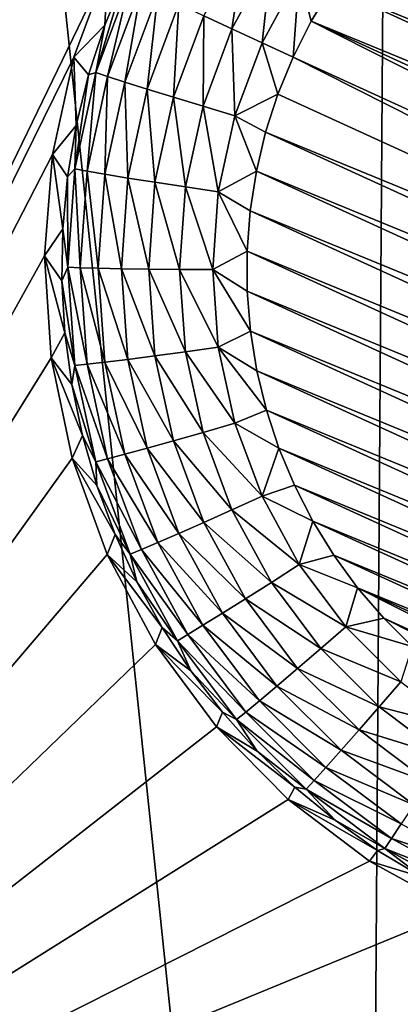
# Model space of a CAD drawing. Header units: metres. Extents: x -24 to 72, y -247 to 22.
# Tile 38 of 256: x -6.01 to -5.395, y -240.571 to -238.983. Entities that reach past the tile are written whole.
import ezdxf

# ---------------------------------------------------------------- set-up
doc = ezdxf.new("R2010")
doc.units = ezdxf.units.M
doc.layers.add('solid_509589_MEDIA_SW0001', color=7, linetype='CONTINUOUS')

msp = doc.modelspace()

# ---------------------------------------------------------------- linework, layer by layer
at = {"layer": 'solid_509589_MEDIA_SW0001'}
for points in [[(-6.39851, -234.552063, 309.88855), (-6.21552, -243.344131, 310.043213), (-5.456104, -243.552124, 310.051453)], [(-5.39638, -235.022797, 309.902924), (-6.39851, -234.552063, 309.88855), (-5.456104, -243.552124, 310.051453)], [(-5.39638, -235.022797, 309.902924), (-5.456104, -243.552124, 310.051453), (-4.689544, -243.732956, 310.058655)], [(-4.359719, -235.41217, 309.914978), (-5.39638, -235.022797, 309.902924), (-4.689544, -243.732956, 310.058655)], [(-5.867506, -238.896042, 268.792145), (-6.930424, -241.088699, 268.76767), (-6.41326, -238.136292, 268.804352)], [(-5.426291, -238.828339, 268.178131), (-5.380672, -238.782364, 268.177338), (-3.993589, -239.415726, 268.188385)], [(-5.468216, -238.877823, 268.179016), (-5.426291, -238.828339, 268.178131), (-3.998473, -239.480316, 268.189514)], [(-5.426291, -238.828339, 268.178131), (-3.993589, -239.415726, 268.188385), (-3.998473, -239.480316, 268.189514)], [(-5.667355, -238.997772, 268.201385), (-5.712617, -238.976669, 268.225861), (-5.645379, -238.853546, 268.223694)], [(-5.603519, -238.880875, 268.199341), (-5.667355, -238.997772, 268.201385), (-5.645379, -238.853546, 268.223694)], [(-5.603519, -238.880875, 268.199341), (-5.618702, -239.020248, 268.186584), (-5.667355, -238.997772, 268.201385)], [(-5.603519, -238.880875, 268.199341), (-5.558523, -238.910065, 268.184662), (-5.618702, -239.020248, 268.186584)], [(-5.506103, -238.930435, 268.179932), (-5.468216, -238.877823, 268.179016), (-4.008421, -239.544403, 268.190643)], [(-5.468216, -238.877823, 268.179016), (-3.998473, -239.480316, 268.189514), (-4.008421, -239.544403, 268.190643)], [(-5.867506, -238.896042, 268.792145), (-5.922308, -239.043365, 268.787689), (-6.930424, -241.088699, 268.76767)], [(-5.87257, -238.991959, 268.454895), (-5.922308, -239.043365, 268.787689), (-5.867506, -238.896042, 268.792145)], [(-5.87257, -238.991959, 268.454895), (-5.867506, -238.896042, 268.792145), (-5.840537, -238.914261, 268.453522)], [(-5.887036, -239.068253, 268.40155), (-5.840537, -238.914261, 268.453522), (-5.831491, -238.919357, 268.398956)], [(-5.887036, -239.068253, 268.40155), (-5.87257, -238.991959, 268.454895), (-5.840537, -238.914261, 268.453522)], [(-5.867965, -239.074753, 268.349731), (-5.887036, -239.068253, 268.40155), (-5.831491, -238.919357, 268.398956)], [(-5.867965, -239.074753, 268.349731), (-5.831491, -238.919357, 268.398956), (-5.81341, -238.928513, 268.347168)], [(-5.618702, -239.020248, 268.186584), (-5.558523, -238.910065, 268.184662), (-5.568686, -239.043182, 268.181885)], [(-5.558523, -238.910065, 268.184662), (-5.539631, -238.985611, 268.180878), (-5.568686, -239.043182, 268.181885)], [(-5.558523, -238.910065, 268.184662), (-5.506103, -238.930435, 268.179932), (-5.539631, -238.985611, 268.180878)], [(-5.840024, -239.083786, 268.30249), (-5.867965, -239.074753, 268.349731), (-5.81341, -238.928513, 268.347168)], [(-5.840024, -239.083786, 268.30249), (-5.81341, -238.928513, 268.347168), (-5.786922, -238.941437, 268.300018)], [(-5.539631, -238.985611, 268.180878), (-5.506103, -238.930435, 268.179932), (-4.023377, -239.607483, 268.191742)], [(-5.506103, -238.930435, 268.179932), (-4.008421, -239.544403, 268.190643), (-4.023377, -239.607483, 268.191742)], [(-5.804175, -239.095032, 268.261505), (-5.840024, -239.083786, 268.30249), (-5.786922, -238.941437, 268.300018)], [(-5.804175, -239.095032, 268.261505), (-5.786922, -238.941437, 268.300018), (-5.752935, -238.957672, 268.259125)], [(-5.761648, -239.108109, 268.228149), (-5.804175, -239.095032, 268.261505), (-5.752935, -238.957672, 268.259125)], [(-5.761648, -239.108109, 268.228149), (-5.752935, -238.957672, 268.259125), (-5.712617, -238.976669, 268.225861)], [(-5.713904, -239.122559, 268.203583), (-5.761648, -239.108109, 268.228149), (-5.712617, -238.976669, 268.225861)], [(-5.713904, -239.122559, 268.203583), (-5.712617, -238.976669, 268.225861), (-5.667355, -238.997772, 268.201385)], [(-5.898706, -239.071838, 268.456268), (-5.922308, -239.043365, 268.787689), (-5.87257, -238.991959, 268.454895)], [(-5.887036, -239.068253, 268.40155), (-5.898706, -239.071838, 268.456268), (-5.87257, -238.991959, 268.454895)], [(-5.713904, -239.122559, 268.203583), (-5.667355, -238.997772, 268.201385), (-5.662584, -239.137878, 268.188629)], [(-5.662584, -239.137878, 268.188629), (-5.667355, -238.997772, 268.201385), (-5.618702, -239.020248, 268.186584)], [(-5.539631, -238.985611, 268.180878), (-4.067609, -239.728592, 268.193848), (-5.568686, -239.043182, 268.181885)], [(-5.539631, -238.985611, 268.180878), (-4.043129, -239.668945, 268.19281), (-4.067609, -239.728592, 268.193848)], [(-5.539631, -238.985611, 268.180878), (-4.023377, -239.607483, 268.191742), (-4.043129, -239.668945, 268.19281)], [(-5.662584, -239.137878, 268.188629), (-5.618702, -239.020248, 268.186584), (-5.593166, -239.102829, 268.182922)], [(-5.618702, -239.020248, 268.186584), (-5.568686, -239.043182, 268.181885), (-5.593166, -239.102829, 268.182922)], [(-5.922308, -239.043365, 268.787689), (-5.957143, -239.200165, 268.783722), (-6.930424, -241.088699, 268.76767)], [(-5.9188, -239.153442, 268.457703), (-5.957143, -239.200165, 268.783722), (-5.922308, -239.043365, 268.787689)], [(-5.9188, -239.153442, 268.457703), (-5.922308, -239.043365, 268.787689), (-5.898706, -239.071838, 268.456268)], [(-4.096663, -239.786148, 268.194855), (-5.593166, -239.102829, 268.182922), (-5.568686, -239.043182, 268.181885)], [(-4.067609, -239.728592, 268.193848), (-4.096663, -239.786148, 268.194855), (-5.568686, -239.043182, 268.181885)], [(-5.887036, -239.068253, 268.40155), (-5.920823, -239.223541, 268.404266), (-5.898706, -239.071838, 268.456268)], [(-5.901148, -239.22728, 268.352386), (-5.920823, -239.223541, 268.404266), (-5.887036, -239.068253, 268.40155)], [(-5.920823, -239.223541, 268.404266), (-5.9188, -239.153442, 268.457703), (-5.898706, -239.071838, 268.456268)], [(-5.867965, -239.074753, 268.349731), (-5.901148, -239.22728, 268.352386), (-5.887036, -239.068253, 268.40155)], [(-5.872325, -239.232254, 268.305084), (-5.901148, -239.22728, 268.352386), (-5.867965, -239.074753, 268.349731)], [(-5.840024, -239.083786, 268.30249), (-5.872325, -239.232254, 268.305084), (-5.867965, -239.074753, 268.349731)], [(-5.835342, -239.238281, 268.264008), (-5.872325, -239.232254, 268.305084), (-5.840024, -239.083786, 268.30249)], [(-5.804175, -239.095032, 268.261505), (-5.835342, -239.238281, 268.264008), (-5.840024, -239.083786, 268.30249)], [(-5.791471, -239.245178, 268.23053), (-5.835342, -239.238281, 268.264008), (-5.804175, -239.095032, 268.261505)], [(-5.761648, -239.108109, 268.228149), (-5.791471, -239.245178, 268.23053), (-5.804175, -239.095032, 268.261505)], [(-5.742218, -239.252686, 268.205841), (-5.791471, -239.245178, 268.23053), (-5.761648, -239.108109, 268.228149)], [(-5.713904, -239.122559, 268.203583), (-5.742218, -239.252686, 268.205841), (-5.761648, -239.108109, 268.228149)], [(-5.662584, -239.137878, 268.188629), (-5.593166, -239.102829, 268.182922), (-5.612918, -239.164291, 268.18399)], [(-4.096663, -239.786148, 268.194855), (-5.612918, -239.164291, 268.18399), (-5.593166, -239.102829, 268.182922)], [(-5.713904, -239.122559, 268.203583), (-5.689276, -239.260559, 268.190765), (-5.742218, -239.252686, 268.205841)], [(-5.713904, -239.122559, 268.203583), (-5.662584, -239.137878, 268.188629), (-5.689276, -239.260559, 268.190765)], [(-5.689276, -239.260559, 268.190765), (-5.662584, -239.137878, 268.188629), (-5.627874, -239.227371, 268.185089)], [(-5.662584, -239.137878, 268.188629), (-5.612918, -239.164291, 268.18399), (-5.627874, -239.227371, 268.185089)], [(-5.932739, -239.236313, 268.459167), (-5.957143, -239.200165, 268.783722), (-5.9188, -239.153442, 268.457703)], [(-5.920823, -239.223541, 268.404266), (-5.932739, -239.236313, 268.459167), (-5.9188, -239.153442, 268.457703)], [(-4.130192, -239.841339, 268.195831), (-5.627874, -239.227371, 268.185089), (-5.612918, -239.164291, 268.18399)], [(-4.096663, -239.786148, 268.194855), (-4.130192, -239.841339, 268.195831), (-5.612918, -239.164291, 268.18399)], [(-5.957143, -239.200165, 268.783722), (-5.969945, -239.363556, 268.780334), (-6.930424, -241.088699, 268.76767)], [(-5.940444, -239.320007, 268.460602), (-5.969945, -239.363556, 268.780334), (-5.957143, -239.200165, 268.783722)], [(-5.940444, -239.320007, 268.460602), (-5.957143, -239.200165, 268.783722), (-5.932739, -239.236313, 268.459167)], [(-5.932161, -239.382065, 268.407043), (-5.940444, -239.320007, 268.460602), (-5.932739, -239.236313, 268.459167)], [(-5.920823, -239.223541, 268.404266), (-5.932161, -239.382065, 268.407043), (-5.932739, -239.236313, 268.459167)], [(-5.912285, -239.382965, 268.355103), (-5.932161, -239.382065, 268.407043), (-5.920823, -239.223541, 268.404266)], [(-5.901148, -239.22728, 268.352386), (-5.912285, -239.382965, 268.355103), (-5.920823, -239.223541, 268.404266)], [(-5.883165, -239.383789, 268.307739), (-5.912285, -239.382965, 268.355103), (-5.901148, -239.22728, 268.352386)], [(-5.872325, -239.232254, 268.305084), (-5.883165, -239.383789, 268.307739), (-5.901148, -239.22728, 268.352386)], [(-5.845802, -239.384506, 268.266571), (-5.883165, -239.383789, 268.307739), (-5.872325, -239.232254, 268.305084)], [(-5.835342, -239.238281, 268.264008), (-5.845802, -239.384506, 268.266571), (-5.872325, -239.232254, 268.305084)], [(-5.801479, -239.385101, 268.232971), (-5.845802, -239.384506, 268.266571), (-5.835342, -239.238281, 268.264008)], [(-5.791471, -239.245178, 268.23053), (-5.801479, -239.385101, 268.232971), (-5.835342, -239.238281, 268.264008)], [(-5.689276, -239.260559, 268.190765), (-5.627874, -239.227371, 268.185089), (-5.637822, -239.291458, 268.186218)], [(-4.168078, -239.893936, 268.196747), (-5.637822, -239.291458, 268.186218), (-5.627874, -239.227371, 268.185089)], [(-4.130192, -239.841339, 268.195831), (-4.168078, -239.893936, 268.196747), (-5.627874, -239.227371, 268.185089)], [(-5.75172, -239.385529, 268.20816), (-5.801479, -239.385101, 268.232971), (-5.791471, -239.245178, 268.23053)], [(-5.742218, -239.252686, 268.205841), (-5.75172, -239.385529, 268.20816), (-5.791471, -239.245178, 268.23053)], [(-5.742218, -239.252686, 268.205841), (-5.698234, -239.385803, 268.192963), (-5.75172, -239.385529, 268.20816)], [(-5.742218, -239.252686, 268.205841), (-5.689276, -239.260559, 268.190765), (-5.698234, -239.385803, 268.192963)], [(-5.698234, -239.385803, 268.192963), (-5.689276, -239.260559, 268.190765), (-5.642706, -239.356049, 268.187347)], [(-5.689276, -239.260559, 268.190765), (-5.637822, -239.291458, 268.186218), (-5.642706, -239.356049, 268.187347)], [(-4.210004, -239.94342, 268.197601), (-5.642706, -239.356049, 268.187347), (-5.637822, -239.291458, 268.186218)], [(-4.168078, -239.893936, 268.196747), (-4.210004, -239.94342, 268.197601), (-5.637822, -239.291458, 268.186218)], [(-5.941873, -239.404022, 268.462097), (-5.969945, -239.363556, 268.780334), (-5.940444, -239.320007, 268.460602)], [(-5.932161, -239.382065, 268.407043), (-5.941873, -239.404022, 268.462097), (-5.940444, -239.320007, 268.460602)], [(-5.969945, -239.363556, 268.780334), (-5.959328, -239.528458, 268.777618), (-6.930424, -241.088699, 268.76767)], [(-5.937017, -239.48793, 268.463531), (-5.959328, -239.528458, 268.777618), (-5.969945, -239.363556, 268.780334)], [(-5.937017, -239.48793, 268.463531), (-5.969945, -239.363556, 268.780334), (-5.941873, -239.404022, 268.462097)], [(-5.698234, -239.385803, 268.192963), (-5.642706, -239.356049, 268.187347), (-5.642508, -239.420822, 268.188477)], [(-4.255623, -239.98941, 268.198395), (-5.642508, -239.420822, 268.188477), (-5.642706, -239.356049, 268.187347)], [(-4.210004, -239.94342, 268.197601), (-4.255623, -239.98941, 268.198395), (-5.642706, -239.356049, 268.187347)], [(-5.932161, -239.382065, 268.407043), (-5.920823, -239.540573, 268.40979), (-5.941873, -239.404022, 268.462097)], [(-5.901148, -239.538651, 268.357819), (-5.920823, -239.540573, 268.40979), (-5.932161, -239.382065, 268.407043)], [(-5.912285, -239.382965, 268.355103), (-5.901148, -239.538651, 268.357819), (-5.932161, -239.382065, 268.407043)], [(-5.872325, -239.535339, 268.310394), (-5.901148, -239.538651, 268.357819), (-5.912285, -239.382965, 268.355103)], [(-5.883165, -239.383789, 268.307739), (-5.872325, -239.535339, 268.310394), (-5.912285, -239.382965, 268.355103)], [(-5.835342, -239.530746, 268.269104), (-5.872325, -239.535339, 268.310394), (-5.883165, -239.383789, 268.307739)], [(-5.845802, -239.384506, 268.266571), (-5.835342, -239.530746, 268.269104), (-5.883165, -239.383789, 268.307739)], [(-5.791471, -239.525024, 268.235413), (-5.835342, -239.530746, 268.269104), (-5.845802, -239.384506, 268.266571)], [(-5.801479, -239.385101, 268.232971), (-5.791471, -239.525024, 268.235413), (-5.845802, -239.384506, 268.266571)], [(-5.742218, -239.518372, 268.21048), (-5.791471, -239.525024, 268.235413), (-5.801479, -239.385101, 268.232971)], [(-5.75172, -239.385529, 268.20816), (-5.742218, -239.518372, 268.21048), (-5.801479, -239.385101, 268.232971)], [(-5.75172, -239.385529, 268.20816), (-5.698234, -239.385803, 268.192963), (-5.689276, -239.511032, 268.195129)], [(-5.75172, -239.385529, 268.20816), (-5.689276, -239.511032, 268.195129), (-5.742218, -239.518372, 268.21048)], [(-5.698234, -239.385803, 268.192963), (-5.642508, -239.420822, 268.188477), (-5.637215, -239.485443, 268.189606)], [(-5.689276, -239.511032, 268.195129), (-5.698234, -239.385803, 268.192963), (-5.637215, -239.485443, 268.189606)], [(-5.920823, -239.540573, 268.40979), (-5.937017, -239.48793, 268.463531), (-5.941873, -239.404022, 268.462097)], [(-4.304718, -240.031677, 268.199158), (-5.637215, -239.485443, 268.189606), (-5.642508, -239.420822, 268.188477)], [(-4.255623, -239.98941, 268.198395), (-4.304718, -240.031677, 268.199158), (-5.642508, -239.420822, 268.188477)], [(-5.925904, -239.571228, 268.464996), (-5.959328, -239.528458, 268.777618), (-5.937017, -239.48793, 268.463531)], [(-5.920823, -239.540573, 268.40979), (-5.925904, -239.571228, 268.464996), (-5.937017, -239.48793, 268.463531)], [(-5.689276, -239.511032, 268.195129), (-5.637215, -239.485443, 268.189606), (-5.626876, -239.549393, 268.190735)], [(-4.35703, -240.070007, 268.199799), (-5.626876, -239.549393, 268.190735), (-5.637215, -239.485443, 268.189606)], [(-4.304718, -240.031677, 268.199158), (-4.35703, -240.070007, 268.199799), (-5.637215, -239.485443, 268.189606)], [(-5.742218, -239.518372, 268.21048), (-5.713904, -239.648514, 268.212769), (-5.791471, -239.525024, 268.235413)], [(-5.742218, -239.518372, 268.21048), (-5.689276, -239.511032, 268.195129), (-5.662584, -239.633713, 268.197266)], [(-5.742218, -239.518372, 268.21048), (-5.662584, -239.633713, 268.197266), (-5.713904, -239.648514, 268.212769)], [(-5.689276, -239.511032, 268.195129), (-5.626876, -239.549393, 268.190735), (-5.611549, -239.61235, 268.191833)], [(-5.662584, -239.633713, 268.197266), (-5.689276, -239.511032, 268.195129), (-5.611549, -239.61235, 268.191833)], [(-5.959328, -239.528458, 268.777618), (-5.92533, -239.690033, 268.775604), (-6.930424, -241.088699, 268.76767)], [(-5.908597, -239.653473, 268.466431), (-5.92533, -239.690033, 268.775604), (-5.959328, -239.528458, 268.777618)], [(-5.908597, -239.653473, 268.466431), (-5.959328, -239.528458, 268.777618), (-5.925904, -239.571228, 268.464996)], [(-5.901148, -239.538651, 268.357819), (-5.867965, -239.691177, 268.360474), (-5.920823, -239.540573, 268.40979)], [(-5.872325, -239.535339, 268.310394), (-5.840024, -239.683792, 268.312988), (-5.901148, -239.538651, 268.357819)], [(-5.840024, -239.683792, 268.312988), (-5.867965, -239.691177, 268.360474), (-5.901148, -239.538651, 268.357819)], [(-5.835342, -239.530746, 268.269104), (-5.804175, -239.673996, 268.271606), (-5.872325, -239.535339, 268.310394)], [(-5.804175, -239.673996, 268.271606), (-5.840024, -239.683792, 268.312988), (-5.872325, -239.535339, 268.310394)], [(-5.791471, -239.525024, 268.235413), (-5.761648, -239.662094, 268.237823), (-5.835342, -239.530746, 268.269104)], [(-5.761648, -239.662094, 268.237823), (-5.804175, -239.673996, 268.271606), (-5.835342, -239.530746, 268.269104)], [(-5.713904, -239.648514, 268.212769), (-5.761648, -239.662094, 268.237823), (-5.791471, -239.525024, 268.235413)], [(-5.920823, -239.540573, 268.40979), (-5.887036, -239.695862, 268.412506), (-5.925904, -239.571228, 268.464996)], [(-5.867965, -239.691177, 268.360474), (-5.887036, -239.695862, 268.412506), (-5.920823, -239.540573, 268.40979)], [(-4.412137, -240.104065, 268.200409), (-5.611549, -239.61235, 268.191833), (-5.626876, -239.549393, 268.190735)], [(-4.35703, -240.070007, 268.199799), (-4.412137, -240.104065, 268.200409), (-5.626876, -239.549393, 268.190735)], [(-5.887036, -239.695862, 268.412506), (-5.908597, -239.653473, 268.466431), (-5.925904, -239.571228, 268.464996)], [(-5.662584, -239.633713, 268.197266), (-5.611549, -239.61235, 268.191833), (-5.59131, -239.67395, 268.192902)], [(-4.469766, -240.133713, 268.200928), (-5.59131, -239.67395, 268.192902), (-5.611549, -239.61235, 268.191833)], [(-4.412137, -240.104065, 268.200409), (-4.469766, -240.133713, 268.200928), (-5.611549, -239.61235, 268.191833)], [(-5.713904, -239.648514, 268.212769), (-5.662584, -239.633713, 268.197266), (-5.618702, -239.751343, 268.199341)], [(-5.618702, -239.751343, 268.199341), (-5.662584, -239.633713, 268.197266), (-5.59131, -239.67395, 268.192902)], [(-5.713904, -239.648514, 268.212769), (-5.667355, -239.773285, 268.214935), (-5.761648, -239.662094, 268.237823)], [(-5.713904, -239.648514, 268.212769), (-5.618702, -239.751343, 268.199341), (-5.667355, -239.773285, 268.214935)], [(-5.88519, -239.734177, 268.467834), (-5.92533, -239.690033, 268.775604), (-5.908597, -239.653473, 268.466431)], [(-5.887036, -239.695862, 268.412506), (-5.88519, -239.734177, 268.467834), (-5.908597, -239.653473, 268.466431)], [(-5.761648, -239.662094, 268.237823), (-5.712617, -239.793533, 268.240112), (-5.804175, -239.673996, 268.271606)], [(-5.667355, -239.773285, 268.214935), (-5.712617, -239.793533, 268.240112), (-5.761648, -239.662094, 268.237823)], [(-5.804175, -239.673996, 268.271606), (-5.752935, -239.811356, 268.274017), (-5.840024, -239.683792, 268.312988)], [(-5.712617, -239.793533, 268.240112), (-5.752935, -239.811356, 268.274017), (-5.804175, -239.673996, 268.271606)], [(-5.618702, -239.751343, 268.199341), (-5.59131, -239.67395, 268.192902), (-5.566321, -239.733719, 268.193939)], [(-4.529577, -240.158752, 268.201355), (-5.566321, -239.733719, 268.193939), (-5.59131, -239.67395, 268.192902)], [(-4.469766, -240.133713, 268.200928), (-4.529577, -240.158752, 268.201355), (-5.59131, -239.67395, 268.192902)], [(-5.92533, -239.690033, 268.775604), (-5.868665, -239.845047, 268.77417), (-6.930424, -241.088699, 268.76767)], [(-5.855817, -239.812927, 268.469208), (-5.868665, -239.845047, 268.77417), (-5.92533, -239.690033, 268.775604)], [(-5.855817, -239.812927, 268.469208), (-5.92533, -239.690033, 268.775604), (-5.88519, -239.734177, 268.467834)], [(-5.867965, -239.691177, 268.360474), (-5.81341, -239.837418, 268.363037), (-5.887036, -239.695862, 268.412506)], [(-5.887036, -239.695862, 268.412506), (-5.831491, -239.844772, 268.4151), (-5.88519, -239.734177, 268.467834)], [(-5.81341, -239.837418, 268.363037), (-5.831491, -239.844772, 268.4151), (-5.887036, -239.695862, 268.412506)], [(-5.840024, -239.683792, 268.312988), (-5.786922, -239.826157, 268.31546), (-5.867965, -239.691177, 268.360474)], [(-5.786922, -239.826157, 268.31546), (-5.81341, -239.837418, 268.363037), (-5.867965, -239.691177, 268.360474)], [(-5.752935, -239.811356, 268.274017), (-5.786922, -239.826157, 268.31546), (-5.840024, -239.683792, 268.312988)], [(-5.831491, -239.844772, 268.4151), (-5.855817, -239.812927, 268.469208), (-5.88519, -239.734177, 268.467834)], [(-5.618702, -239.751343, 268.199341), (-5.566321, -239.733719, 268.193939), (-5.536713, -239.791351, 268.194946)], [(-4.591113, -240.179016, 268.201721), (-5.536713, -239.791351, 268.194946), (-5.566321, -239.733719, 268.193939)], [(-4.529577, -240.158752, 268.201355), (-4.591113, -240.179016, 268.201721), (-5.566321, -239.733719, 268.193939)], [(-5.667355, -239.773285, 268.214935), (-5.618702, -239.751343, 268.199341), (-5.558523, -239.861542, 268.201263)], [(-5.558523, -239.861542, 268.201263), (-5.618702, -239.751343, 268.199341), (-5.536713, -239.791351, 268.194946)], [(-5.667355, -239.773285, 268.214935), (-5.603519, -239.890182, 268.21698), (-5.712617, -239.793533, 268.240112)], [(-5.667355, -239.773285, 268.214935), (-5.558523, -239.861542, 268.201263), (-5.603519, -239.890182, 268.21698)], [(-5.712617, -239.793533, 268.240112), (-5.645379, -239.916641, 268.242249), (-5.752935, -239.811356, 268.274017)], [(-5.603519, -239.890182, 268.21698), (-5.645379, -239.916641, 268.242249), (-5.712617, -239.793533, 268.240112)], [(-5.558523, -239.861542, 268.201263), (-5.536713, -239.791351, 268.194946), (-5.502645, -239.846527, 268.195923)], [(-4.654069, -240.194382, 268.201996), (-5.502645, -239.846527, 268.195923), (-5.536713, -239.791351, 268.194946)], [(-4.591113, -240.179016, 268.201721), (-4.654069, -240.194382, 268.201996), (-5.536713, -239.791351, 268.194946)], [(-5.820641, -239.889252, 268.470551), (-5.868665, -239.845047, 268.77417), (-5.855817, -239.812927, 268.469208)], [(-5.831491, -239.844772, 268.4151), (-5.820641, -239.889252, 268.470551), (-5.855817, -239.812927, 268.469208)], [(-5.752935, -239.811356, 268.274017), (-5.682665, -239.940018, 268.276245), (-5.786922, -239.826157, 268.31546)], [(-5.645379, -239.916641, 268.242249), (-5.682665, -239.940018, 268.276245), (-5.752935, -239.811356, 268.274017)], [(-5.81341, -239.837418, 268.363037), (-5.738595, -239.974411, 268.365417), (-5.831491, -239.844772, 268.4151)], [(-5.786922, -239.826157, 268.31546), (-5.714097, -239.959503, 268.31778), (-5.81341, -239.837418, 268.363037)], [(-5.714097, -239.959503, 268.31778), (-5.738595, -239.974411, 268.365417), (-5.81341, -239.837418, 268.363037)], [(-5.682665, -239.940018, 268.276245), (-5.714097, -239.959503, 268.31778), (-5.786922, -239.826157, 268.31546)], [(-5.868665, -239.845047, 268.77417), (-5.790494, -239.990341, 268.773346), (-6.930424, -241.088699, 268.76767)], [(-5.779859, -239.962738, 268.471832), (-5.790494, -239.990341, 268.773346), (-5.868665, -239.845047, 268.77417)], [(-5.779859, -239.962738, 268.471832), (-5.868665, -239.845047, 268.77417), (-5.820641, -239.889252, 268.470551)], [(-5.831491, -239.844772, 268.4151), (-5.755316, -239.984253, 268.417542), (-5.820641, -239.889252, 268.470551)], [(-5.738595, -239.974411, 268.365417), (-5.755316, -239.984253, 268.417542), (-5.831491, -239.844772, 268.4151)], [(-5.558523, -239.861542, 268.201263), (-5.502645, -239.846527, 268.195923), (-5.464386, -239.898804, 268.196838)], [(-4.718081, -240.204773, 268.202179), (-5.464386, -239.898804, 268.196838), (-5.502645, -239.846527, 268.195923)], [(-4.654069, -240.194382, 268.201996), (-4.718081, -240.204773, 268.202179), (-5.502645, -239.846527, 268.195923)], [(-5.603519, -239.890182, 268.21698), (-5.558523, -239.861542, 268.201263), (-5.483273, -239.962036, 268.203003)], [(-5.483273, -239.962036, 268.203003), (-5.558523, -239.861542, 268.201263), (-5.464386, -239.898804, 268.196838)], [(-5.755316, -239.984253, 268.417542), (-5.779859, -239.962738, 268.471832), (-5.820641, -239.889252, 268.470551)], [(-5.603519, -239.890182, 268.21698), (-5.523695, -239.996796, 268.218842), (-5.645379, -239.916641, 268.242249)], [(-5.603519, -239.890182, 268.21698), (-5.483273, -239.962036, 268.203003), (-5.523695, -239.996796, 268.218842)], [(-5.483273, -239.962036, 268.203003), (-5.464386, -239.898804, 268.196838), (-5.422138, -239.947922, 268.197693)], [(-4.847449, -240.210342, 268.202271), (-5.422138, -239.947922, 268.197693), (-5.464386, -239.898804, 268.196838)], [(-4.782649, -240.210098, 268.202271), (-4.847449, -240.210342, 268.202271), (-5.464386, -239.898804, 268.196838)], [(-4.718081, -240.204773, 268.202179), (-4.782649, -240.210098, 268.202271), (-5.464386, -239.898804, 268.196838)], [(-5.645379, -239.916641, 268.242249), (-5.5613, -240.028946, 268.244232), (-5.682665, -239.940018, 268.276245)], [(-5.523695, -239.996796, 268.218842), (-5.5613, -240.028946, 268.244232), (-5.645379, -239.916641, 268.242249)], [(-5.682665, -239.940018, 268.276245), (-5.594797, -240.057373, 268.27832), (-5.714097, -239.959503, 268.31778)], [(-5.5613, -240.028946, 268.244232), (-5.594797, -240.057373, 268.27832), (-5.682665, -239.940018, 268.276245)], [(-5.483273, -239.962036, 268.203003), (-5.422138, -239.947922, 268.197693), (-5.376123, -239.993622, 268.198486)], [(-4.912119, -240.20549, 268.202179), (-5.376123, -239.993622, 268.198486), (-5.422138, -239.947922, 268.197693)], [(-4.847449, -240.210342, 268.202271), (-4.912119, -240.20549, 268.202179), (-5.422138, -239.947922, 268.197693)], [(-5.733697, -240.032959, 268.473053), (-5.790494, -239.990341, 268.773346), (-5.779859, -239.962738, 268.471832)], [(-5.755316, -239.984253, 268.417542), (-5.733697, -240.032959, 268.473053), (-5.779859, -239.962738, 268.471832)], [(-5.714097, -239.959503, 268.31778), (-5.623034, -240.081131, 268.319916), (-5.738595, -239.974411, 268.365417)], [(-5.594797, -240.057373, 268.27832), (-5.623034, -240.081131, 268.319916), (-5.714097, -239.959503, 268.31778)], [(-5.523695, -239.996796, 268.218842), (-5.483273, -239.962036, 268.203003), (-5.394482, -240.050827, 268.204559)], [(-5.394482, -240.050827, 268.204559), (-5.483273, -239.962036, 268.203003), (-5.376123, -239.993622, 268.198486)], [(-5.738595, -239.974411, 268.365417), (-5.645041, -240.099365, 268.367615), (-5.755316, -239.984253, 268.417542)], [(-5.755316, -239.984253, 268.417542), (-5.660063, -240.111465, 268.419769), (-5.733697, -240.032959, 268.473053)], [(-5.645041, -240.099365, 268.367615), (-5.660063, -240.111465, 268.419769), (-5.755316, -239.984253, 268.417542)], [(-5.623034, -240.081131, 268.319916), (-5.645041, -240.099365, 268.367615), (-5.738595, -239.974411, 268.365417)], [(-5.790494, -239.990341, 268.773346), (-5.692418, -240.122971, 268.772949), (-6.930424, -241.088699, 268.76767)], [(-5.682416, -240.099548, 268.474213), (-5.692418, -240.122971, 268.772949), (-5.790494, -239.990341, 268.773346)], [(-5.682416, -240.099548, 268.474213), (-5.790494, -239.990341, 268.773346), (-5.733697, -240.032959, 268.473053)], [(-5.523695, -239.996796, 268.218842), (-5.429508, -240.090973, 268.22049), (-5.5613, -240.028946, 268.244232)], [(-5.523695, -239.996796, 268.218842), (-5.394482, -240.050827, 268.204559), (-5.429508, -240.090973, 268.22049)], [(-5.5613, -240.028946, 268.244232), (-5.462093, -240.128143, 268.245941), (-5.594797, -240.057373, 268.27832)], [(-5.429508, -240.090973, 268.22049), (-5.462093, -240.128143, 268.245941), (-5.5613, -240.028946, 268.244232)], [(-5.660063, -240.111465, 268.419769), (-5.682416, -240.099548, 268.474213), (-5.733697, -240.032959, 268.473053)], [(-5.594797, -240.057373, 268.27832), (-5.491118, -240.161041, 268.280121), (-5.623034, -240.081131, 268.319916)], [(-5.462093, -240.128143, 268.245941), (-5.491118, -240.161041, 268.280121), (-5.594797, -240.057373, 268.27832)], [(-5.429508, -240.090973, 268.22049), (-5.394482, -240.050827, 268.204559), (-5.293958, -240.126053, 268.205872)], [(-5.623034, -240.081131, 268.319916), (-5.515586, -240.188553, 268.321777), (-5.645041, -240.099365, 268.367615)], [(-5.491118, -240.161041, 268.280121), (-5.515586, -240.188553, 268.321777), (-5.623034, -240.081131, 268.319916)], [(-5.429508, -240.090973, 268.22049), (-5.322875, -240.170776, 268.221863), (-5.462093, -240.128143, 268.245941)], [(-5.429508, -240.090973, 268.22049), (-5.293958, -240.126053, 268.205872), (-5.322875, -240.170776, 268.221863)], [(-5.626302, -240.162125, 268.475311), (-5.692418, -240.122971, 268.772949), (-5.682416, -240.099548, 268.474213)], [(-5.660063, -240.111465, 268.419769), (-5.626302, -240.162125, 268.475311), (-5.682416, -240.099548, 268.474213)], [(-5.645041, -240.099365, 268.367615), (-5.534655, -240.209732, 268.369537), (-5.660063, -240.111465, 268.419769)], [(-5.660063, -240.111465, 268.419769), (-5.547671, -240.223846, 268.421722), (-5.626302, -240.162125, 268.475311)], [(-5.534655, -240.209732, 268.369537), (-5.547671, -240.223846, 268.421722), (-5.660063, -240.111465, 268.419769)], [(-5.515586, -240.188553, 268.321777), (-5.534655, -240.209732, 268.369537), (-5.645041, -240.099365, 268.367615)], [(-5.692418, -240.122971, 268.772949), (-5.576475, -240.240189, 268.772949), (-6.930424, -241.088699, 268.76767)], [(-5.565668, -240.220322, 268.476318), (-5.576475, -240.240189, 268.772949), (-5.692418, -240.122971, 268.772949)], [(-5.565668, -240.220322, 268.476318), (-5.692418, -240.122971, 268.772949), (-5.626302, -240.162125, 268.475311)], [(-5.462093, -240.128143, 268.245941), (-5.349777, -240.212204, 268.247437), (-5.491118, -240.161041, 268.280121)], [(-5.322875, -240.170776, 268.221863), (-5.349777, -240.212204, 268.247437), (-5.462093, -240.128143, 268.245941)], [(-5.547671, -240.223846, 268.421722), (-5.565668, -240.220322, 268.476318), (-5.626302, -240.162125, 268.475311)], [(-5.491118, -240.161041, 268.280121), (-5.373739, -240.248901, 268.281647), (-5.515586, -240.188553, 268.321777)], [(-5.349777, -240.212204, 268.247437), (-5.373739, -240.248901, 268.281647), (-5.491118, -240.161041, 268.280121)], [(-5.515586, -240.188553, 268.321777), (-5.393939, -240.279602, 268.323364), (-5.534655, -240.209732, 268.369537)], [(-5.373739, -240.248901, 268.281647), (-5.393939, -240.279602, 268.323364), (-5.515586, -240.188553, 268.321777)], [(-5.500854, -240.273834, 268.477264), (-5.576475, -240.240189, 268.772949), (-5.565668, -240.220322, 268.476318)], [(-5.547671, -240.223846, 268.421722), (-5.500854, -240.273834, 268.477264), (-5.565668, -240.220322, 268.476318)], [(-5.534655, -240.209732, 268.369537), (-5.409683, -240.303268, 268.371185), (-5.547671, -240.223846, 268.421722)], [(-5.393939, -240.279602, 268.323364), (-5.409683, -240.303268, 268.371185), (-5.534655, -240.209732, 268.369537)], [(-5.547671, -240.223846, 268.421722), (-5.420429, -240.319092, 268.423401), (-5.500854, -240.273834, 268.477264)], [(-5.409683, -240.303268, 268.371185), (-5.420429, -240.319092, 268.423401), (-5.547671, -240.223846, 268.421722)], [(-5.576475, -240.240189, 268.772949), (-5.445023, -240.33963, 268.773254), (-6.930424, -241.088699, 268.76767)], [(-4.063783, -240.244827, 268.785034), (-4.21827, -241.904572, 268.781921), (-5.58926, -241.546188, 268.775665)], [(-4.196065, -240.343552, 268.782684), (-4.063783, -240.244827, 268.785034), (-5.58926, -241.546188, 268.775665)], [(-5.432221, -240.322342, 268.478119), (-5.445023, -240.33963, 268.773254), (-5.576475, -240.240189, 268.772949)], [(-5.432221, -240.322342, 268.478119), (-5.576475, -240.240189, 268.772949), (-5.500854, -240.273834, 268.477264)], [(-5.420429, -240.319092, 268.423401), (-5.432221, -240.322342, 268.478119), (-5.500854, -240.273834, 268.477264)], [(-5.393939, -240.279602, 268.323364), (-5.260572, -240.352417, 268.324646), (-5.409683, -240.303268, 268.371185)], [(-5.409683, -240.303268, 268.371185), (-5.272669, -240.378082, 268.372467), (-5.420429, -240.319092, 268.423401)], [(-5.260572, -240.352417, 268.324646), (-5.272669, -240.378082, 268.372467), (-5.409683, -240.303268, 268.371185)], [(-5.360155, -240.365601, 268.478851), (-5.445023, -240.33963, 268.773254), (-5.432221, -240.322342, 268.478119)], [(-5.420429, -240.319092, 268.423401), (-5.360155, -240.365601, 268.478851), (-5.432221, -240.322342, 268.478119)], [(-5.420429, -240.319092, 268.423401), (-5.280926, -240.395248, 268.424713), (-5.360155, -240.365601, 268.478851)], [(-5.272669, -240.378082, 268.372467), (-5.280926, -240.395248, 268.424713), (-5.420429, -240.319092, 268.423401)], [(-5.445023, -240.33963, 268.773254), (-5.300723, -240.419312, 268.773804), (-6.930424, -241.088699, 268.76767)], [(-4.341012, -240.422348, 268.780701), (-4.196065, -240.343552, 268.782684), (-5.58926, -241.546188, 268.775665)], [(-5.360155, -240.365601, 268.478851), (-5.300723, -240.419312, 268.773804), (-5.445023, -240.33963, 268.773254)], [(-5.300723, -240.419312, 268.773804), (-5.58926, -241.546188, 268.775665), (-6.930424, -241.088699, 268.76767)], [(-5.300723, -240.419312, 268.773804), (-5.146549, -240.477554, 268.774536), (-5.58926, -241.546188, 268.775665)], [(-4.495646, -240.47963, 268.779053), (-4.341012, -240.422348, 268.780701), (-5.58926, -241.546188, 268.775665)], [(-5.146549, -240.477554, 268.774536), (-4.985662, -240.513214, 268.775421), (-5.58926, -241.546188, 268.775665)], [(-4.656837, -240.514267, 268.777649), (-4.495646, -240.47963, 268.779053), (-5.58926, -241.546188, 268.775665)], [(-4.985662, -240.513214, 268.775421), (-4.821308, -240.525528, 268.776428), (-5.58926, -241.546188, 268.775665)], [(-4.821308, -240.525528, 268.776428), (-4.656837, -240.514267, 268.777649), (-5.58926, -241.546188, 268.775665)]]:
    msp.add_3dface(points, dxfattribs=at)

doc.saveas('drawing.dxf')
